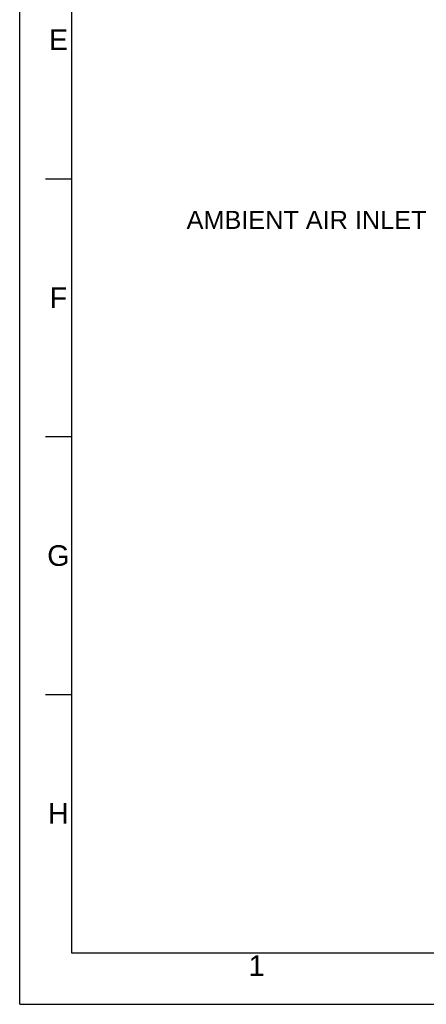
# Paper-space layout '45651_1_3' of a CAD drawing. Header units: millimetres. Extents: x -231 to 594, y 0 to 420.
# Tile 4 of 247: x 0 to 79, y 0 to 191. Entities that reach past the tile are written whole.
import ezdxf

# ---------------------------------------------------------------- set-up
doc = ezdxf.new("R2010")
doc.units = ezdxf.units.MM
doc.header["$LTSCALE"] = 32.67
doc.layers.get('0').update_dxf_attribs({"linetype": 'CONTINUOUS'})
doc.styles.get("Standard").update_dxf_attribs({"font": 'arial.ttf'})
doc.styles.add('TEXTSTYLE_2', font='arial.ttf')

psp = doc.layouts.new('45651_1_3')

# ---------------------------------------------------------------- linework, layer by layer
at = {"color": 7, "linetype": 'CONTINUOUS'}
for q in [(0, 420), (594, 0)]:
    psp.add_line((0, 0), q, dxfattribs=at)
at = {"color": 2, "linetype": 'CONTINUOUS'}
for p, q in [((10, 410), (10, 10)), ((10, 160), (5, 160)), ((10, 110), (5, 110)), ((10, 60), (5, 60)), ((10, 10), (584, 10))]:
    psp.add_line(p, q, dxfattribs=at)

# ---------------------------------------------------------------- texts
at = {"color": 5, "linetype": 'CONTINUOUS', "char_height": 4, "attachment_point": 2, "line_spacing_factor": 0.9, "style": 'TEXTSTYLE_2'}
for s, insert, width in [('E', (7.5, 189), 3.7175), ('F', (7.5, 139), 3.4052), ('G', (7.5, 89), 4.342), ('H', (7.5, 39), 4.0297), ('1', (45.88, 9.5), 3.1078)]:
    psp.add_mtext(s, dxfattribs=dict(at, insert=insert, width=width))
at = {"color": 5, "linetype": 'CONTINUOUS', "insert": (78.78, 153.83), "char_height": 3.5, "width": 46.3457, "attachment_point": 3, "line_spacing_factor": 0.9}
psp.add_mtext('AMBIENT AIR INLET', dxfattribs=at)

doc.saveas('drawing.dxf')
